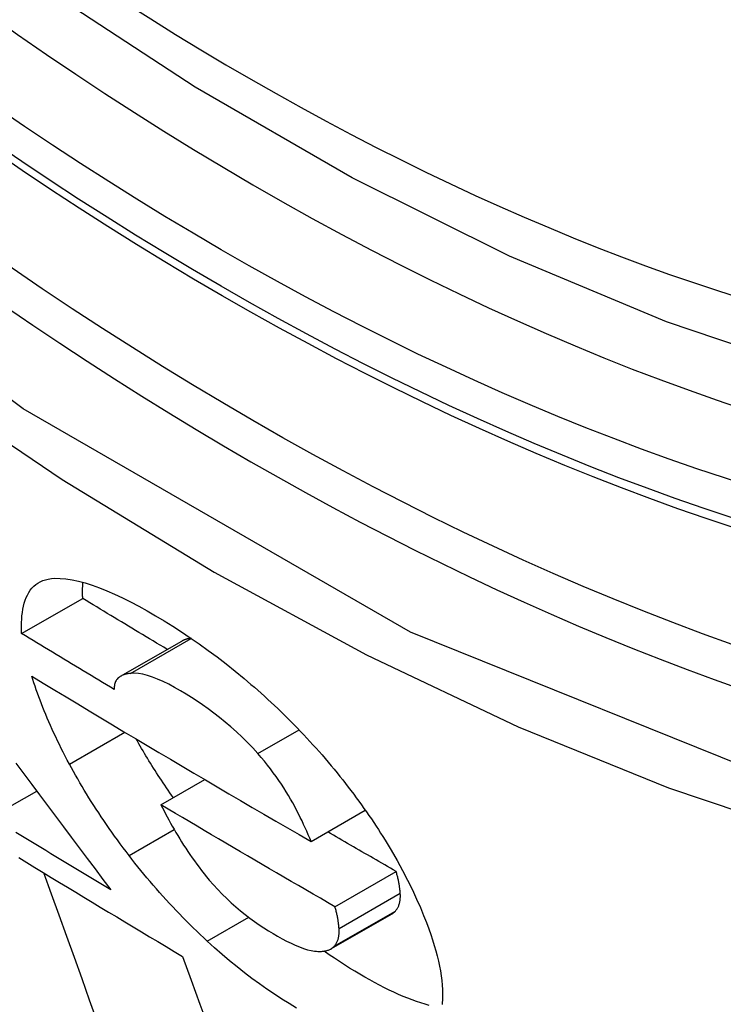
# Model space of a CAD drawing. Header units: inches. Extents: x 338.7 to 398.8, y 128 to 186.9.
# Tile 18 of 110: x 339.5492 to 339.617, y 173.3443 to 173.4393. Entities that reach past the tile are written whole.
import ezdxf

# ---------------------------------------------------------------- set-up
doc = ezdxf.new("R2010")
doc.units = ezdxf.units.IN
doc.header["$MEASUREMENT"] = 0
doc.layers.add('Visible Edges(ANSI)', color=7, linetype='Continuous', lineweight=25)
doc.layers.add('Visible Tangent Edges(ANSI)', color=7, linetype='Continuous', lineweight=25)

msp = doc.modelspace()

# ---------------------------------------------------------------- linework, layer by layer
at = {"layer": 'Visible Edges(ANSI)'}
for p, q in [((339.549338, 173.38004), (339.555232, 173.383435)), ((339.558879, 173.375921), (339.564776, 173.379317)), ((339.562781, 173.363525), (339.567006, 173.365958)), ((339.546398, 173.362329), (339.550793, 173.36486)), ((339.57725, 173.359994), (339.582484, 173.363008)), ((339.579557, 173.353702), (339.585456, 173.357099)), ((339.579167, 173.349628), (339.585066, 173.353025))]:
    msp.add_line(p, q, dxfattribs=at)
at = {"layer": 'Visible Edges(ANSI)', "flags": 128}
for points in [[(339.736003, 173.413306), (339.724124, 173.407376), (339.711557, 173.402843), (339.698391, 173.399715), (339.684718, 173.398002), (339.67063, 173.397707), (339.656201, 173.398803), (339.641498, 173.401257), (339.626585, 173.405038), (339.611527, 173.410114), (339.596385, 173.416453), (339.581217, 173.424012), (339.566083, 173.432748), (339.551042, 173.442617), (339.536155, 173.453575), (339.521482, 173.465571), (339.507084, 173.478546), (339.49302, 173.492439), (339.47935, 173.507189)], [(339.549338, 173.38004), (339.549327, 173.380399), (339.549325, 173.380751), (339.549332, 173.381097), (339.549349, 173.381434), (339.549376, 173.381763), (339.549414, 173.382083), (339.549464, 173.382393), (339.549526, 173.382692), (339.5496, 173.382979), (339.549687, 173.383254), (339.549787, 173.383516), (339.549902, 173.383764), (339.550031, 173.383998), (339.550174, 173.384215), (339.550334, 173.384417), (339.550509, 173.384601), (339.550701, 173.384768), (339.550908, 173.384915), (339.551133, 173.385044), (339.551375, 173.385152), (339.551634, 173.38524), (339.551911, 173.385307), (339.552207, 173.385352), (339.552522, 173.385375)], [(339.552522, 173.385375), (339.55305, 173.385371), (339.55361, 173.385324), (339.5542, 173.385234), (339.55482, 173.385102), (339.55547, 173.384927), (339.556147, 173.384711), (339.556846, 173.384458), (339.557567, 173.384168), (339.558307, 173.383843), (339.559065, 173.383485), (339.55984, 173.383096), (339.560631, 173.382678), (339.561434, 173.382233), (339.562251, 173.381762), (339.563078, 173.381266), (339.563913, 173.380748), (339.564757, 173.380205), (339.565608, 173.379637), (339.566466, 173.379044), (339.567327, 173.378427), (339.568191, 173.377785), (339.569058, 173.377118), (339.569927, 173.376425), (339.570797, 173.375706)], [(339.555232, 173.383435), (339.555229, 173.383502), (339.555227, 173.383569), (339.555225, 173.383636), (339.555223, 173.383703), (339.555221, 173.38377), (339.55522, 173.383836), (339.555219, 173.383903), (339.555219, 173.383969), (339.555218, 173.384034), (339.555218, 173.3841), (339.555219, 173.384165), (339.555219, 173.38423), (339.55522, 173.384295), (339.555222, 173.384359), (339.555224, 173.384424), (339.555226, 173.384487), (339.555228, 173.384551), (339.555231, 173.384614), (339.555234, 173.384678), (339.555237, 173.38474), (339.555241, 173.384803), (339.555245, 173.384865), (339.55525, 173.384927), (339.555255, 173.384988)], [(339.563381, 173.378513), (339.56304, 173.378718), (339.562699, 173.378922), (339.562358, 173.379126), (339.562018, 173.379331), (339.561677, 173.379535), (339.561337, 173.37974), (339.560997, 173.379944), (339.560657, 173.380149), (339.560317, 173.380354), (339.559977, 173.380559), (339.559637, 173.380764), (339.559298, 173.380969), (339.558958, 173.381174), (339.558619, 173.381379), (339.55828, 173.381584), (339.557941, 173.381789), (339.557602, 173.381995), (339.557263, 173.3822), (339.556924, 173.382406), (339.556586, 173.382611), (339.556247, 173.382817), (339.555909, 173.383023), (339.55557, 173.383229), (339.555232, 173.383435)], [(339.558275, 173.374644), (339.557901, 173.374868), (339.557526, 173.375093), (339.557152, 173.375317), (339.556778, 173.375541), (339.556404, 173.375766), (339.556031, 173.37599), (339.555657, 173.376214), (339.555284, 173.376439), (339.554911, 173.376664), (339.554538, 173.376888), (339.554166, 173.377113), (339.553793, 173.377338), (339.553421, 173.377563), (339.553049, 173.377788), (339.552677, 173.378012), (339.552305, 173.378238), (339.551934, 173.378463), (339.551562, 173.378688), (339.551191, 173.378913), (339.55082, 173.379138), (339.550449, 173.379364), (339.550079, 173.379589), (339.549708, 173.379815), (339.549338, 173.38004)], [(339.565684, 173.379586), (339.565641, 173.379581), (339.565599, 173.379575), (339.565558, 173.379569), (339.565516, 173.379562), (339.565475, 173.379555), (339.565434, 173.379547), (339.565394, 173.379539), (339.565354, 173.37953), (339.565314, 173.379521), (339.565275, 173.379512), (339.565236, 173.379502), (339.565198, 173.379491), (339.56516, 173.37948), (339.565122, 173.379468), (339.565085, 173.379455), (339.565049, 173.379442), (339.565013, 173.379429), (339.564977, 173.379415), (339.564942, 173.3794), (339.564908, 173.379385), (339.564874, 173.379369), (339.564841, 173.379352), (339.564808, 173.379335), (339.564776, 173.379317)], [(339.559848, 173.376197), (339.559735, 173.376183), (339.559625, 173.376167), (339.559517, 173.376147), (339.559411, 173.376124), (339.559308, 173.376097), (339.559208, 173.376066), (339.559111, 173.376031), (339.559019, 173.375992), (339.55893, 173.375949), (339.558845, 173.375901), (339.558765, 173.375848), (339.55869, 173.37579), (339.55862, 173.375728), (339.558556, 173.37566), (339.558497, 173.375586), (339.558445, 173.375507), (339.558398, 173.375422), (339.558358, 173.375331), (339.558325, 173.375233), (339.5583, 173.375129), (339.558282, 173.375018), (339.558271, 173.374901), (339.558269, 173.374776), (339.558275, 173.374644)], [(339.572128, 173.368463), (339.571631, 173.369008), (339.57112, 173.36954), (339.570595, 173.370059), (339.570059, 173.370562), (339.569519, 173.371045), (339.568976, 173.371507), (339.568432, 173.371949), (339.567886, 173.372371), (339.567342, 173.372775), (339.566798, 173.37316), (339.566259, 173.373527), (339.565724, 173.373875), (339.565196, 173.374206), (339.564655, 173.374531), (339.564082, 173.374858), (339.563524, 173.375155), (339.562982, 173.375421), (339.562457, 173.375652), (339.561952, 173.375847), (339.561472, 173.376001), (339.561022, 173.376114), (339.560601, 173.376184), (339.560209, 173.376212), (339.559848, 173.376197)], [(339.553951, 173.367456), (339.553747, 173.367838), (339.553549, 173.368217), (339.553355, 173.368594), (339.553165, 173.368969), (339.552981, 173.36934), (339.552801, 173.36971), (339.552626, 173.370077), (339.552455, 173.370441), (339.552289, 173.370803), (339.552127, 173.371163), (339.55197, 173.37152), (339.551817, 173.371875), (339.551669, 173.372227), (339.551525, 173.372577), (339.551385, 173.372924), (339.55125, 173.373269), (339.551119, 173.373612), (339.550993, 173.373952), (339.55087, 173.37429), (339.550752, 173.374626), (339.550638, 173.37496), (339.550528, 173.375291), (339.550422, 173.375619), (339.55032, 173.375946)], [(339.55032, 173.375946), (339.551427, 173.375273), (339.552535, 173.374601), (339.553644, 173.373929), (339.554755, 173.373258), (339.555868, 173.372587), (339.556982, 173.371918), (339.558097, 173.371249), (339.559212, 173.370581), (339.560329, 173.369914), (339.561448, 173.369248), (339.562567, 173.368582), (339.563688, 173.367917), (339.564811, 173.367253), (339.565935, 173.36659), (339.56706, 173.365927), (339.568187, 173.365264), (339.569316, 173.364603), (339.570445, 173.363942), (339.571576, 173.363282), (339.572709, 173.362623), (339.573842, 173.361965), (339.574977, 173.361307), (339.576113, 173.36065), (339.57725, 173.359994)], [(339.570797, 173.375706), (339.571127, 173.375427), (339.571455, 173.375146), (339.571782, 173.374863), (339.572108, 173.374576), (339.572433, 173.374287), (339.572757, 173.373996), (339.57308, 173.373701), (339.573402, 173.373404), (339.573723, 173.373104), (339.574042, 173.372802), (339.57436, 173.372496), (339.574677, 173.372188), (339.574993, 173.371877), (339.575307, 173.371564), (339.575619, 173.371248), (339.575929, 173.37093), (339.576236, 173.370611), (339.57654, 173.370291), (339.576842, 173.369968), (339.577141, 173.369644), (339.577438, 173.369319), (339.577732, 173.368992), (339.578023, 173.368664), (339.578312, 173.368333)], [(339.563979, 173.364215), (339.563809, 173.364455), (339.563641, 173.364696), (339.563474, 173.364935), (339.56331, 173.365175), (339.563147, 173.365414), (339.562986, 173.365653), (339.562826, 173.365891), (339.562669, 173.366129), (339.562513, 173.366367), (339.562359, 173.366604), (339.562206, 173.366841), (339.562056, 173.367078), (339.561907, 173.367314), (339.561759, 173.36755), (339.561613, 173.367785), (339.561469, 173.36802), (339.561327, 173.368255), (339.561186, 173.368489), (339.561047, 173.368723), (339.56091, 173.368956), (339.560774, 173.369189), (339.56064, 173.369422), (339.560507, 173.369654), (339.560376, 173.369886)], [(339.57725, 173.359994), (339.577119, 173.360316), (339.576982, 173.360642), (339.57684, 173.360972), (339.576692, 173.361305), (339.576539, 173.36164), (339.576379, 173.361979), (339.576214, 173.36232), (339.576042, 173.362663), (339.575864, 173.363008), (339.575679, 173.363356), (339.575485, 173.363709), (339.575283, 173.364065), (339.575072, 173.364425), (339.574853, 173.364787), (339.574624, 173.365152), (339.574386, 173.365519), (339.574138, 173.365887), (339.573881, 173.366256), (339.573614, 173.366626), (339.573338, 173.366995), (339.573051, 173.367364), (339.572754, 173.367732), (339.572447, 173.368099), (339.572128, 173.368463)], [(339.578312, 173.368333), (339.578609, 173.36799), (339.578902, 173.367646), (339.57919, 173.367302), (339.579475, 173.366959), (339.579756, 173.366615), (339.580033, 173.366272), (339.580307, 173.365929), (339.580576, 173.365585), (339.580842, 173.365242), (339.581104, 173.364899), (339.581362, 173.364557), (339.581616, 173.364214), (339.581867, 173.363872), (339.582114, 173.36353), (339.582357, 173.363188), (339.582597, 173.362846), (339.582833, 173.362505), (339.583066, 173.362164), (339.583295, 173.361823), (339.583521, 173.361482), (339.583743, 173.361142), (339.583961, 173.360802), (339.584177, 173.360463), (339.584388, 173.360124)], [(339.548791, 173.367547), (339.549554, 173.366522), (339.550316, 173.365498), (339.551079, 173.364475), (339.551842, 173.363453), (339.552605, 173.362432), (339.553368, 173.361411), (339.554131, 173.360392), (339.554893, 173.359373), (339.555655, 173.358356), (339.556417, 173.35734), (339.557179, 173.356325), (339.55794, 173.355312)], [(339.559699, 173.358632), (339.559411, 173.35901), (339.559127, 173.359386), (339.558848, 173.359762), (339.558573, 173.360138), (339.558303, 173.360512), (339.558036, 173.360886), (339.557775, 173.361258), (339.557517, 173.36163), (339.557264, 173.362001), (339.557015, 173.362371), (339.55677, 173.36274), (339.556529, 173.363109), (339.556292, 173.363476), (339.55606, 173.363843), (339.555831, 173.364208), (339.555606, 173.364573), (339.555386, 173.364937), (339.555169, 173.365299), (339.554957, 173.365661), (339.554748, 173.366022), (339.554543, 173.366382), (339.554342, 173.366741), (339.554144, 173.367099), (339.553951, 173.367456)], [(339.579557, 173.353702), (339.578852, 173.354108), (339.578148, 173.354515), (339.577444, 173.354922), (339.576741, 173.355329), (339.576038, 173.355736), (339.575336, 173.356144), (339.574635, 173.356551), (339.573934, 173.356959), (339.573233, 173.357368), (339.572533, 173.357776), (339.571833, 173.358185), (339.571134, 173.358594), (339.570436, 173.359003), (339.569737, 173.359413), (339.56904, 173.359823), (339.568342, 173.360233), (339.567645, 173.360644), (339.566949, 173.361055), (339.566253, 173.361466), (339.565557, 173.361877), (339.564862, 173.362289), (339.564168, 173.362701), (339.563474, 173.363113), (339.562781, 173.363525)], [(339.562781, 173.363525), (339.562924, 173.36324), (339.563072, 173.362951), (339.563223, 173.36266), (339.563379, 173.362367), (339.563539, 173.362071), (339.563702, 173.361773), (339.56387, 173.361474), (339.564042, 173.361173), (339.564218, 173.36087), (339.564399, 173.360567), (339.564584, 173.360262), (339.564773, 173.359957), (339.564966, 173.359652), (339.565164, 173.359346), (339.565366, 173.35904), (339.565573, 173.358734), (339.565786, 173.358427), (339.566004, 173.358118), (339.566228, 173.35781), (339.566458, 173.357501), (339.566694, 173.357192), (339.566936, 173.356883), (339.567184, 173.356576), (339.567438, 173.356269)], [(339.585456, 173.357099), (339.58518, 173.357258), (339.584905, 173.357417), (339.584629, 173.357576), (339.584354, 173.357735), (339.584079, 173.357894), (339.583803, 173.358053), (339.583528, 173.358212), (339.583253, 173.358371), (339.582978, 173.35853), (339.582703, 173.358689), (339.582428, 173.358848), (339.582153, 173.359008), (339.581879, 173.359167), (339.581604, 173.359326), (339.58133, 173.359486), (339.581055, 173.359645), (339.580781, 173.359805), (339.580506, 173.359964), (339.580232, 173.360124), (339.579958, 173.360283), (339.579684, 173.360443), (339.57941, 173.360603), (339.579135, 173.360762), (339.578862, 173.360922)], [(339.55794, 173.355312), (339.557457, 173.355603), (339.556974, 173.355894), (339.55649, 173.356186), (339.556007, 173.356478), (339.555525, 173.356769), (339.555042, 173.357061), (339.55456, 173.357353), (339.554078, 173.357645), (339.553596, 173.357937), (339.553115, 173.35823), (339.552634, 173.358522), (339.552153, 173.358814), (339.551672, 173.359107), (339.551191, 173.359399), (339.550711, 173.359692), (339.550231, 173.359984), (339.549751, 173.360277), (339.549271, 173.36057), (339.548792, 173.360863)], [(339.584388, 173.360124), (339.584986, 173.359138), (339.585547, 173.358165), (339.586073, 173.357206), (339.586566, 173.356259), (339.587024, 173.355327), (339.587436, 173.35444), (339.587797, 173.353616), (339.588111, 173.352859), (339.588379, 173.352176), (339.588604, 173.351572), (339.588796, 173.351028), (339.588974, 173.350496), (339.589138, 173.349972), (339.589287, 173.349458), (339.589422, 173.348954), (339.589542, 173.34846), (339.589647, 173.347976), (339.589737, 173.347503), (339.589811, 173.347041), (339.589868, 173.346589), (339.58991, 173.346149), (339.589935, 173.345721), (339.589942, 173.345305), (339.589933, 173.344901)], [(339.549057, 173.358445), (339.549843, 173.357965), (339.550628, 173.357486), (339.551414, 173.357007), (339.552201, 173.356529), (339.552988, 173.35605), (339.553775, 173.355573), (339.554563, 173.355095), (339.555352, 173.354618), (339.556141, 173.354141), (339.55693, 173.353664), (339.55772, 173.353187), (339.55851, 173.352711), (339.559301, 173.352235), (339.560093, 173.35176), (339.560885, 173.351284), (339.561678, 173.350809), (339.562471, 173.350334), (339.563265, 173.349859), (339.56406, 173.349385), (339.564855, 173.348911)], [(339.567239, 173.350384), (339.566898, 173.350702), (339.566558, 173.351023), (339.566221, 173.351346), (339.565886, 173.351672), (339.565552, 173.352), (339.565221, 173.352331), (339.564892, 173.352664), (339.564565, 173.353), (339.56424, 173.353338), (339.563917, 173.353679), (339.563597, 173.354022), (339.563278, 173.354368), (339.562962, 173.354717), (339.562648, 173.355067), (339.562337, 173.35542), (339.56203, 173.355773), (339.561726, 173.356127), (339.561426, 173.356482), (339.56113, 173.356838), (339.560837, 173.357195), (339.560547, 173.357553), (339.560261, 173.357911), (339.559979, 173.358271), (339.559699, 173.358632)], [(339.556637, 173.342649), (339.555901, 173.344696), (339.555165, 173.346743), (339.554429, 173.348789), (339.553694, 173.350835), (339.55296, 173.352878), (339.552227, 173.35492), (339.551496, 173.356958)], [(339.567438, 173.356269), (339.567836, 173.355808), (339.56825, 173.355355), (339.568678, 173.354912), (339.569114, 173.354485), (339.569556, 173.354074), (339.570002, 173.353681), (339.570452, 173.353303), (339.570905, 173.352942), (339.57136, 173.352597), (339.571813, 173.352268), (339.572263, 173.351957), (339.572709, 173.351661), (339.573151, 173.351381), (339.573588, 173.351116), (339.574028, 173.350859), (339.574465, 173.350615), (339.574897, 173.350387), (339.57532, 173.350176), (339.575735, 173.349985), (339.576139, 173.349816), (339.576528, 173.349671), (339.576901, 173.349555), (339.577255, 173.349469), (339.577588, 173.349415)], [(339.585852, 173.354997), (339.585845, 173.355076), (339.585838, 173.355155), (339.58583, 173.355236), (339.585822, 173.355318), (339.585813, 173.3554), (339.585803, 173.355483), (339.585792, 173.355567), (339.58578, 173.355652), (339.585767, 173.355738), (339.585754, 173.355824), (339.585739, 173.355911), (339.585724, 173.355999), (339.585708, 173.356087), (339.58569, 173.356176), (339.585672, 173.356266), (339.585653, 173.356356), (339.585632, 173.356447), (339.58561, 173.356539), (339.585588, 173.356631), (339.585564, 173.356724), (339.585539, 173.356817), (339.585512, 173.35691), (339.585485, 173.357004), (339.585456, 173.357099)], [(339.585385, 173.353282), (339.585428, 173.353333), (339.585469, 173.353385), (339.585508, 173.353439), (339.585546, 173.353494), (339.585581, 173.353551), (339.585615, 173.353611), (339.585646, 173.353672), (339.585676, 173.353734), (339.585703, 173.353799), (339.585728, 173.353865), (339.585752, 173.353933), (339.585773, 173.354004), (339.585792, 173.354076), (339.585808, 173.354149), (339.585823, 173.354225), (339.585835, 173.354303), (339.585845, 173.354383), (339.585853, 173.354464), (339.585859, 173.354548), (339.585862, 173.354634), (339.585863, 173.354721), (339.585862, 173.354811), (339.585858, 173.354903), (339.585852, 173.354997)], [(339.579953, 173.3516), (339.579946, 173.351679), (339.579939, 173.351758), (339.579932, 173.351839), (339.579923, 173.351921), (339.579914, 173.352003), (339.579904, 173.352086), (339.579893, 173.35217), (339.579881, 173.352255), (339.579868, 173.352341), (339.579855, 173.352427), (339.579841, 173.352514), (339.579825, 173.352602), (339.579809, 173.35269), (339.579791, 173.352779), (339.579773, 173.352869), (339.579754, 173.352959), (339.579733, 173.35305), (339.579711, 173.353142), (339.579689, 173.353234), (339.579665, 173.353327), (339.57964, 173.35342), (339.579613, 173.353513), (339.579586, 173.353607), (339.579557, 173.353702)], [(339.585066, 173.353025), (339.585081, 173.353034), (339.585096, 173.353043), (339.585111, 173.353052), (339.585125, 173.353061), (339.58514, 173.35307), (339.585154, 173.35308), (339.585168, 173.35309), (339.585182, 173.3531), (339.585196, 173.35311), (339.58521, 173.35312), (339.585223, 173.353131), (339.585236, 173.353141), (339.58525, 173.353152), (339.585263, 173.353163), (339.585276, 173.353174), (339.585288, 173.353186), (339.585301, 173.353197), (339.585313, 173.353209), (339.585326, 173.353221), (339.585338, 173.353232), (339.58535, 173.353245), (339.585361, 173.353257), (339.585373, 173.35327), (339.585385, 173.353282)], [(339.579486, 173.349885), (339.579529, 173.349936), (339.57957, 173.349988), (339.579609, 173.350042), (339.579647, 173.350097), (339.579682, 173.350154), (339.579716, 173.350214), (339.579747, 173.350275), (339.579777, 173.350337), (339.579804, 173.350402), (339.579829, 173.350468), (339.579853, 173.350536), (339.579874, 173.350607), (339.579893, 173.350679), (339.579909, 173.350752), (339.579924, 173.350828), (339.579936, 173.350906), (339.579946, 173.350986), (339.579954, 173.351067), (339.57996, 173.351151), (339.579963, 173.351237), (339.579964, 173.351324), (339.579963, 173.351414), (339.579959, 173.351506), (339.579953, 173.3516)], [(339.575834, 173.343924), (339.575133, 173.34435), (339.574426, 173.344796), (339.573714, 173.345263), (339.572997, 173.345751), (339.572276, 173.346259), (339.571555, 173.346787), (339.570835, 173.347334), (339.570114, 173.347902), (339.569394, 173.348491), (339.568674, 173.3491), (339.567956, 173.349731), (339.567239, 173.350384)], [(339.577588, 173.349415), (339.577691, 173.349405), (339.577793, 173.349397), (339.577892, 173.349391), (339.577991, 173.349388), (339.578087, 173.349387), (339.578181, 173.349388), (339.578274, 173.349392), (339.578364, 173.349399), (339.578452, 173.349408), (339.578539, 173.349419), (339.578623, 173.349434), (339.578704, 173.349451), (339.578784, 173.349471), (339.578861, 173.349494), (339.578936, 173.34952), (339.579008, 173.349549), (339.579077, 173.34958), (339.579144, 173.349615), (339.579208, 173.349652), (339.579269, 173.349693), (339.579327, 173.349736), (339.579383, 173.349783), (339.579436, 173.349833), (339.579486, 173.349885)], [(339.564855, 173.348911), (339.565694, 173.346608), (339.566537, 173.344295), (339.567383, 173.341975)], [(339.588649, 173.344183), (339.588252, 173.344292), (339.587846, 173.344415), (339.587431, 173.344552), (339.587008, 173.344703), (339.586577, 173.344869), (339.586139, 173.345048), (339.585693, 173.34524), (339.585242, 173.345444), (339.584786, 173.345661), (339.584323, 173.345889), (339.583856, 173.346129), (339.583383, 173.346381), (339.582907, 173.346642), (339.582426, 173.346914), (339.581941, 173.347197), (339.581459, 173.347485), (339.580974, 173.347783), (339.580486, 173.348089), (339.579996, 173.348406), (339.579504, 173.348732), (339.579009, 173.349069), (339.578511, 173.349415)], [(339.589933, 173.344901), (339.589921, 173.344686), (339.589904, 173.344476), (339.589881, 173.344271)]]:
    msp.add_lwpolyline(points, dxfattribs=at)
at = {"layer": 'Visible Edges(ANSI)'}
msp.add_ellipse((339.572502, 173.680331), major_axis=(0.157175, -0.27294), ratio=0.578093, start_param=2.362013, end_param=7.062765, dxfattribs=at)
msp.add_ellipse((339.569022, 173.678327), major_axis=(0.159631, -0.277204), ratio=0.578093, dxfattribs=at)
at = {"layer": 'Visible Tangent Edges(ANSI)'}
for p, q in [((339.559848, 173.376197), (339.565706, 173.37957)), ((339.553951, 173.367456), (339.559293, 173.370533)), ((339.572128, 173.368463), (339.576101, 173.370751)), ((339.559699, 173.358632), (339.56406, 173.361143)), ((339.579953, 173.3516), (339.585852, 173.354997)), ((339.567239, 173.350384), (339.571239, 173.352687)), ((339.579486, 173.349885), (339.585385, 173.353282))]:
    msp.add_line(p, q, dxfattribs=at)
at = {"layer": 'Visible Tangent Edges(ANSI)', "flags": 128}
for points in [[(339.817461, 173.534394), (339.814651, 173.493011), (339.80634, 173.455774), (339.792664, 173.423457), (339.773988, 173.396833), (339.750789, 173.376556), (339.723592, 173.363112), (339.692901, 173.356682), (339.659317, 173.35742), (339.623714, 173.365313), (339.586829, 173.380173), (339.549494, 173.401711), (339.512655, 173.429351), (339.476966, 173.462607), (339.443341, 173.500667), (339.412573, 173.542579)], [(339.42931, 173.513568), (339.441781, 173.49753), (339.454691, 173.482076), (339.467996, 173.467262), (339.481657, 173.453142), (339.495615, 173.439781), (339.509791, 173.427247), (339.524148, 173.415569), (339.538646, 173.404776), (339.553248, 173.394897), (339.567914, 173.38596), (339.582602, 173.377997), (339.597226, 173.371062), (339.611729, 173.365175), (339.626068, 173.360346), (339.640202, 173.356586), (339.654085, 173.353906), (339.667676, 173.352315), (339.680932, 173.351824), (339.693798, 173.35244), (339.706203, 173.354149), (339.718117, 173.356937), (339.729518, 173.360793)]]:
    msp.add_lwpolyline(points, dxfattribs=at)
at = {"layer": 'Visible Tangent Edges(ANSI)'}
for centre, major_axis, start_param, end_param in [((339.571508, 173.679759), (-0.172846, 0.300152), 5.049711, 10.658253), ((339.571458, 173.67973), (0.150299, -0.260999), 4.099688, 6.899754)]:
    msp.add_ellipse(centre, major_axis=major_axis, ratio=0.578093, start_param=start_param, end_param=end_param, dxfattribs=at)
for centre, major_axis in [((339.5721, 173.6801), (-0.170777, 0.296559)), ((339.569126, 173.678387), (0.162381, -0.281978)), ((339.569022, 173.678327), (-0.161785, 0.280944))]:
    msp.add_ellipse(centre, major_axis=major_axis, ratio=0.578093, dxfattribs=at)

doc.saveas('drawing.dxf')
